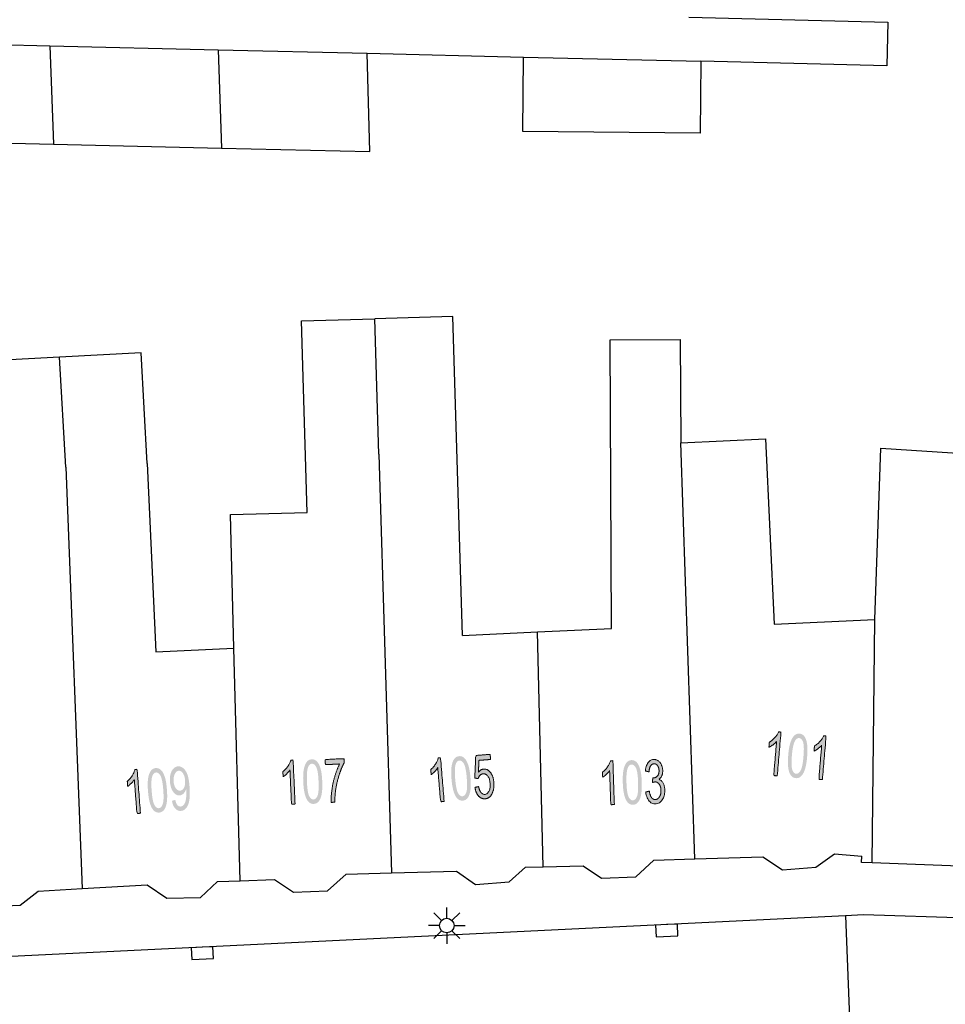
# Model space of a CAD drawing. Header units: metres. Extents: x 134521 to 134907, y 396000 to 396359.
# Tile 64 of 135: x 134683 to 134715, y 396283 to 396317. Entities that reach past the tile are written whole.
import ezdxf

# ---------------------------------------------------------------- set-up
doc = ezdxf.new("R2010")
doc.units = ezdxf.units.M
doc.header["$MEASUREMENT"] = 0

msp = doc.modelspace()

# ---------------------------------------------------------------- hatches: boundary and pattern name
at = {"linetype": 'Continuous', "lineweight": 0, "extrusion": (0, 0, -1)}
h = msp.add_hatch(color=251, dxfattribs=at)
edge = h.paths.add_edge_path()
edge.add_line((-134709.4, 396291.025), (-134709.278, 396291.035))
edge.add_line((-134709.278, 396291.035), (-134709.378, 396292.204))
edge.add_spline(control_points=[(-134709.378, 396292.204), (-134709.328, 396292.145), (-134709.251, 396292.088), (-134709.174, 396292.031), (-134709.114, 396292.004)], knot_values=[0, 0, 0, 0.5, 0.5, 1, 1, 1], degree=2, periodic=0)
edge.add_line((-134709.114, 396292.004), (-134709.129, 396292.181))
edge.add_spline(control_points=[(-134709.129, 396292.181), (-134709.238, 396292.245), (-134709.324, 396292.341), (-134709.409, 396292.438), (-134709.449, 396292.532)], knot_values=[0, 0, 0, 0.5, 0.5, 1, 1, 1], degree=2, periodic=0)
edge.add_line((-134709.449, 396292.532), (-134709.528, 396292.525))
edge.add_line((-134709.528, 396292.525), (-134709.4, 396291.025))
h = msp.add_hatch(color=251, dxfattribs=at)
edge = h.paths.add_edge_path()
edge.add_spline(control_points=[(-134709.777, 396291.735), (-134709.799, 396292), (-134709.849, 396292.159), (-134709.9, 396292.318), (-134709.979, 396292.399), (-134710.058, 396292.48), (-134710.166, 396292.471), (-134710.247, 396292.464), (-134710.303, 396292.41), (-134710.36, 396292.357), (-134710.391, 396292.262), (-134710.422, 396292.168), (-134710.434, 396292.035), (-134710.445, 396291.902), (-134710.426, 396291.68), (-134710.404, 396291.417), (-134710.354, 396291.258), (-134710.304, 396291.1), (-134710.225, 396291.018), (-134710.146, 396290.936), (-134710.036, 396290.945), (-134709.892, 396290.958), (-134709.823, 396291.119), (-134709.741, 396291.314), (-134709.777, 396291.735)], knot_values=[0, 0, 0, 0.083333, 0.083333, 0.166667, 0.166667, 0.25, 0.25, 0.333333, 0.333333, 0.416667, 0.416667, 0.5, 0.5, 0.583333, 0.583333, 0.666667, 0.666667, 0.75, 0.75, 0.833333, 0.833333, 0.916667, 0.916667, 1, 1, 1], degree=2, periodic=0)
edge = h.paths.add_edge_path(flags=16)
edge.add_spline(control_points=[(-134709.903, 396291.724), (-134709.871, 396291.356), (-134709.918, 396291.229), (-134709.965, 396291.103), (-134710.049, 396291.096), (-134710.133, 396291.089), (-134710.201, 396291.206), (-134710.269, 396291.323), (-134710.3, 396291.691), (-134710.331, 396292.06), (-134710.285, 396292.186), (-134710.238, 396292.312), (-134710.152, 396292.319), (-134710.068, 396292.327), (-134710.009, 396292.224), (-134709.934, 396292.093), (-134709.903, 396291.724)], knot_values=[0, 0, 0, 0.125, 0.125, 0.25, 0.25, 0.375, 0.375, 0.5, 0.5, 0.625, 0.625, 0.75, 0.75, 0.875, 0.875, 1, 1, 1], degree=2, periodic=0)
h = msp.add_hatch(color=251, dxfattribs=at)
edge = h.paths.add_edge_path()
edge.add_line((-134710.948, 396290.893), (-134710.826, 396290.903))
edge.add_line((-134710.826, 396290.903), (-134710.925, 396292.072))
edge.add_spline(control_points=[(-134710.925, 396292.072), (-134710.876, 396292.013), (-134710.799, 396291.956), (-134710.722, 396291.899), (-134710.662, 396291.872)], knot_values=[0, 0, 0, 0.5, 0.5, 1, 1, 1], degree=2, periodic=0)
edge.add_line((-134710.662, 396291.872), (-134710.677, 396292.049))
edge.add_spline(control_points=[(-134710.677, 396292.049), (-134710.786, 396292.113), (-134710.871, 396292.209), (-134710.957, 396292.306), (-134710.997, 396292.4)], knot_values=[0, 0, 0, 0.5, 0.5, 1, 1, 1], degree=2, periodic=0)
edge.add_line((-134710.997, 396292.4), (-134711.076, 396292.393))
edge.add_line((-134711.076, 396292.393), (-134710.948, 396290.893))
h = msp.add_hatch(color=251, dxfattribs=at)
edge = h.paths.add_edge_path()
edge.add_line((-134692.848, 396290.058), (-134692.725, 396290.053))
edge.add_line((-134692.725, 396290.053), (-134692.674, 396291.225))
edge.add_spline(control_points=[(-134692.674, 396291.225), (-134692.632, 396291.159), (-134692.563, 396291.093), (-134692.494, 396291.026), (-134692.438, 396290.992)], knot_values=[0, 0, 0, 0.5, 0.5, 1, 1, 1], degree=2, periodic=0)
edge.add_line((-134692.438, 396290.992), (-134692.431, 396291.17))
edge.add_spline(control_points=[(-134692.431, 396291.17), (-134692.53, 396291.247), (-134692.603, 396291.354), (-134692.675, 396291.46), (-134692.703, 396291.559)], knot_values=[0, 0, 0, 0.5, 0.5, 1, 1, 1], degree=2, periodic=0)
edge.add_line((-134692.703, 396291.559), (-134692.782, 396291.562))
edge.add_line((-134692.782, 396291.562), (-134692.848, 396290.058))
h = msp.add_hatch(color=251, dxfattribs=at)
edge = h.paths.add_edge_path()
edge.add_spline(control_points=[(-134693.13, 396290.811), (-134693.118, 396291.077), (-134693.148, 396291.24), (-134693.177, 396291.404), (-134693.245, 396291.495), (-134693.313, 396291.586), (-134693.422, 396291.59), (-134693.502, 396291.594), (-134693.565, 396291.548), (-134693.628, 396291.502), (-134693.671, 396291.413), (-134693.715, 396291.323), (-134693.743, 396291.193), (-134693.771, 396291.062), (-134693.781, 396290.84), (-134693.793, 396290.576), (-134693.764, 396290.412), (-134693.735, 396290.248), (-134693.667, 396290.157), (-134693.599, 396290.066), (-134693.489, 396290.061), (-134693.345, 396290.055), (-134693.256, 396290.206), (-134693.149, 396290.389), (-134693.13, 396290.811)], knot_values=[0, 0, 0, 0.083333, 0.083333, 0.166667, 0.166667, 0.25, 0.25, 0.333333, 0.333333, 0.416667, 0.416667, 0.5, 0.5, 0.583333, 0.583333, 0.666667, 0.666667, 0.75, 0.75, 0.833333, 0.833333, 0.916667, 0.916667, 1, 1, 1], degree=2, periodic=0)
edge = h.paths.add_edge_path(flags=16)
edge.add_spline(control_points=[(-134693.256, 396290.816), (-134693.273, 396290.447), (-134693.335, 396290.327), (-134693.398, 396290.208), (-134693.482, 396290.212), (-134693.567, 396290.216), (-134693.619, 396290.34), (-134693.671, 396290.465), (-134693.655, 396290.834), (-134693.638, 396291.204), (-134693.576, 396291.323), (-134693.513, 396291.442), (-134693.427, 396291.438), (-134693.343, 396291.435), (-134693.297, 396291.325), (-134693.24, 396291.185), (-134693.256, 396290.816)], knot_values=[0, 0, 0, 0.125, 0.125, 0.25, 0.25, 0.375, 0.375, 0.5, 0.5, 0.625, 0.625, 0.75, 0.75, 0.875, 0.875, 1, 1, 1], degree=2, periodic=0)
h = msp.add_hatch(color=251, dxfattribs=at)
edge = h.paths.add_edge_path()
edge.add_line((-134693.889, 396291.408), (-134693.882, 396291.586))
edge.add_line((-134693.882, 396291.586), (-134694.528, 396291.614))
edge.add_line((-134694.528, 396291.614), (-134694.534, 396291.471))
edge.add_spline(control_points=[(-134694.534, 396291.471), (-134694.446, 396291.314), (-134694.363, 396291.058), (-134694.281, 396290.801), (-134694.241, 396290.532), (-134694.213, 396290.342), (-134694.213, 396290.118)], knot_values=[0, 0, 0, 0.333333, 0.333333, 0.666667, 0.666667, 1, 1, 1], degree=2, periodic=0)
edge.add_line((-134694.213, 396290.118), (-134694.086, 396290.113))
edge.add_spline(control_points=[(-134694.086, 396290.113), (-134694.08, 396290.289), (-134694.114, 396290.542), (-134694.147, 396290.794), (-134694.219, 396291.03), (-134694.292, 396291.266), (-134694.378, 396291.43)], knot_values=[0, 0, 0, 0.333333, 0.333333, 0.666667, 0.666667, 1, 1, 1], degree=2, periodic=0)
edge.add_line((-134694.378, 396291.43), (-134693.889, 396291.408))
h = msp.add_hatch(color=251, dxfattribs=at)
edge = h.paths.add_edge_path()
edge.add_line((-134697.967, 396290.146), (-134697.844, 396290.136))
edge.add_line((-134697.844, 396290.136), (-134697.747, 396291.305))
edge.add_spline(control_points=[(-134697.747, 396291.305), (-134697.708, 396291.238), (-134697.642, 396291.169), (-134697.575, 396291.1), (-134697.521, 396291.063)], knot_values=[0, 0, 0, 0.5, 0.5, 1, 1, 1], degree=2, periodic=0)
edge.add_line((-134697.521, 396291.063), (-134697.506, 396291.241))
edge.add_spline(control_points=[(-134697.506, 396291.241), (-134697.603, 396291.322), (-134697.671, 396291.431), (-134697.739, 396291.54), (-134697.763, 396291.64)], knot_values=[0, 0, 0, 0.5, 0.5, 1, 1, 1], degree=2, periodic=0)
edge.add_line((-134697.763, 396291.64), (-134697.842, 396291.646))
edge.add_line((-134697.842, 396291.646), (-134697.967, 396290.146))
h = msp.add_hatch(color=251, dxfattribs=at)
edge = h.paths.add_edge_path()
edge.add_spline(control_points=[(-134698.219, 396290.909), (-134698.197, 396291.174), (-134698.22, 396291.339), (-134698.243, 396291.504), (-134698.307, 396291.597), (-134698.372, 396291.69), (-134698.48, 396291.699), (-134698.56, 396291.706), (-134698.625, 396291.663), (-134698.69, 396291.619), (-134698.737, 396291.531), (-134698.783, 396291.444), (-134698.817, 396291.314), (-134698.85, 396291.185), (-134698.869, 396290.963), (-134698.89, 396290.7), (-134698.868, 396290.535), (-134698.845, 396290.371), (-134698.781, 396290.277), (-134698.717, 396290.183), (-134698.607, 396290.174), (-134698.463, 396290.162), (-134698.368, 396290.309), (-134698.254, 396290.488), (-134698.219, 396290.909)], knot_values=[0, 0, 0, 0.083333, 0.083333, 0.166667, 0.166667, 0.25, 0.25, 0.333333, 0.333333, 0.416667, 0.416667, 0.5, 0.5, 0.583333, 0.583333, 0.666667, 0.666667, 0.75, 0.75, 0.833333, 0.833333, 0.916667, 0.916667, 1, 1, 1], degree=2, periodic=0)
edge = h.paths.add_edge_path(flags=16)
edge.add_spline(control_points=[(-134698.345, 396290.92), (-134698.376, 396290.551), (-134698.443, 396290.434), (-134698.511, 396290.317), (-134698.595, 396290.324), (-134698.679, 396290.331), (-134698.726, 396290.458), (-134698.773, 396290.585), (-134698.742, 396290.953), (-134698.712, 396291.322), (-134698.644, 396291.438), (-134698.577, 396291.555), (-134698.492, 396291.548), (-134698.407, 396291.541), (-134698.366, 396291.43), (-134698.315, 396291.288), (-134698.345, 396290.92)], knot_values=[0, 0, 0, 0.125, 0.125, 0.25, 0.25, 0.375, 0.375, 0.5, 0.5, 0.625, 0.625, 0.75, 0.75, 0.875, 0.875, 1, 1, 1], degree=2, periodic=0)
h = msp.add_hatch(color=251, dxfattribs=at)
edge = h.paths.add_edge_path()
edge.add_line((-134699.022, 396290.628), (-134699.149, 396290.655))
edge.add_spline(control_points=[(-134699.149, 396290.655), (-134699.175, 396290.515), (-134699.233, 396290.449), (-134699.29, 396290.382), (-134699.364, 396290.388), (-134699.453, 396290.396), (-134699.506, 396290.501), (-134699.558, 396290.606), (-134699.544, 396290.772), (-134699.531, 396290.929), (-134699.465, 396291.015), (-134699.399, 396291.101), (-134699.304, 396291.093), (-134699.244, 396291.088), (-134699.2, 396291.044), (-134699.156, 396290.999), (-134699.134, 396290.932)], knot_values=[0, 0, 0, 0.125, 0.125, 0.25, 0.25, 0.375, 0.375, 0.5, 0.5, 0.625, 0.625, 0.75, 0.75, 0.875, 0.875, 1, 1, 1], degree=2, periodic=0)
edge.add_line((-134699.134, 396290.932), (-134699.018, 396290.946))
edge.add_line((-134699.018, 396290.946), (-134699.05, 396291.722))
edge.add_line((-134699.05, 396291.722), (-134699.545, 396291.763))
edge.add_line((-134699.545, 396291.763), (-134699.56, 396291.587))
edge.add_line((-134699.56, 396291.587), (-134699.163, 396291.554))
edge.add_line((-134699.163, 396291.554), (-134699.142, 396291.149))
edge.add_spline(control_points=[(-134699.142, 396291.149), (-134699.224, 396291.25), (-134699.323, 396291.258), (-134699.453, 396291.269), (-134699.554, 396291.141), (-134699.655, 396291.012), (-134699.673, 396290.799), (-134699.69, 396290.596), (-134699.623, 396290.441), (-134699.543, 396290.252), (-134699.377, 396290.238), (-134699.241, 396290.227), (-134699.145, 396290.334), (-134699.05, 396290.441), (-134699.022, 396290.628)], knot_values=[0, 0, 0, 0.142857, 0.142857, 0.285714, 0.285714, 0.428571, 0.428571, 0.571429, 0.571429, 0.714286, 0.714286, 0.857143, 0.857143, 1, 1, 1], degree=2, periodic=0)
h = msp.add_hatch(color=251, dxfattribs=at)
edge = h.paths.add_edge_path()
edge.add_line((-134703.808, 396290.037), (-134703.685, 396290.033))
edge.add_line((-134703.685, 396290.033), (-134703.646, 396291.205))
edge.add_spline(control_points=[(-134703.646, 396291.205), (-134703.604, 396291.14), (-134703.534, 396291.075), (-134703.465, 396291.009), (-134703.408, 396290.975)], knot_values=[0, 0, 0, 0.5, 0.5, 1, 1, 1], degree=2, periodic=0)
edge.add_line((-134703.408, 396290.975), (-134703.403, 396291.153))
edge.add_spline(control_points=[(-134703.403, 396291.153), (-134703.503, 396291.229), (-134703.577, 396291.335), (-134703.65, 396291.441), (-134703.679, 396291.539)], knot_values=[0, 0, 0, 0.5, 0.5, 1, 1, 1], degree=2, periodic=0)
edge.add_line((-134703.679, 396291.539), (-134703.758, 396291.542))
edge.add_line((-134703.758, 396291.542), (-134703.808, 396290.037))
h = msp.add_hatch(color=251, dxfattribs=at)
edge = h.paths.add_edge_path()
edge.add_spline(control_points=[(-134704.098, 396290.786), (-134704.089, 396291.052), (-134704.12, 396291.216), (-134704.151, 396291.379), (-134704.22, 396291.469), (-134704.289, 396291.559), (-134704.398, 396291.563), (-134704.479, 396291.565), (-134704.541, 396291.519), (-134704.604, 396291.472), (-134704.646, 396291.382), (-134704.688, 396291.292), (-134704.715, 396291.161), (-134704.742, 396291.031), (-134704.749, 396290.808), (-134704.758, 396290.544), (-134704.727, 396290.381), (-134704.696, 396290.217), (-134704.628, 396290.127), (-134704.559, 396290.036), (-134704.449, 396290.033), (-134704.304, 396290.028), (-134704.217, 396290.18), (-134704.112, 396290.364), (-134704.098, 396290.786)], knot_values=[0, 0, 0, 0.083333, 0.083333, 0.166667, 0.166667, 0.25, 0.25, 0.333333, 0.333333, 0.416667, 0.416667, 0.5, 0.5, 0.583333, 0.583333, 0.666667, 0.666667, 0.75, 0.75, 0.833333, 0.833333, 0.916667, 0.916667, 1, 1, 1], degree=2, periodic=0)
edge = h.paths.add_edge_path(flags=16)
edge.add_spline(control_points=[(-134704.224, 396290.791), (-134704.237, 396290.421), (-134704.298, 396290.301), (-134704.36, 396290.181), (-134704.444, 396290.184), (-134704.528, 396290.186), (-134704.582, 396290.311), (-134704.635, 396290.435), (-134704.623, 396290.804), (-134704.611, 396291.174), (-134704.549, 396291.294), (-134704.488, 396291.414), (-134704.402, 396291.411), (-134704.318, 396291.408), (-134704.271, 396291.299), (-134704.212, 396291.16), (-134704.224, 396290.791)], knot_values=[0, 0, 0, 0.125, 0.125, 0.25, 0.25, 0.375, 0.375, 0.5, 0.5, 0.625, 0.625, 0.75, 0.75, 0.875, 0.875, 1, 1, 1], degree=2, periodic=0)
h = msp.add_hatch(color=251, dxfattribs=at)
edge = h.paths.add_edge_path()
edge.add_line((-134704.886, 396290.47), (-134705.008, 396290.498))
edge.add_spline(control_points=[(-134705.008, 396290.498), (-134705.034, 396290.343), (-134705.087, 396290.275), (-134705.14, 396290.208), (-134705.213, 396290.21), (-134705.3, 396290.213), (-134705.357, 396290.305), (-134705.413, 396290.397), (-134705.409, 396290.53), (-134705.405, 396290.657), (-134705.347, 396290.737), (-134705.289, 396290.818), (-134705.204, 396290.815), (-134705.169, 396290.814), (-134705.118, 396290.792)], knot_values=[0, 0, 0, 0.142857, 0.142857, 0.285714, 0.285714, 0.428571, 0.428571, 0.571429, 0.571429, 0.714286, 0.714286, 0.857143, 0.857143, 1, 1, 1], degree=2, periodic=0)
edge.add_line((-134705.118, 396290.792), (-134705.126, 396290.953))
edge.add_spline(control_points=[(-134705.126, 396290.953), (-134705.138, 396290.951), (-134705.146, 396290.952), (-134705.224, 396290.954), (-134705.285, 396291.018), (-134705.346, 396291.081), (-134705.342, 396291.209), (-134705.338, 396291.31), (-134705.29, 396291.375), (-134705.242, 396291.44), (-134705.17, 396291.437), (-134705.099, 396291.435), (-134705.053, 396291.366), (-134705.008, 396291.296), (-134704.998, 396291.161)], knot_values=[0, 0, 0, 0.142857, 0.142857, 0.285714, 0.285714, 0.428571, 0.428571, 0.571429, 0.571429, 0.714286, 0.714286, 0.857143, 0.857143, 1, 1, 1], degree=2, periodic=0)
edge.add_line((-134704.998, 396291.161), (-134704.875, 396291.19))
edge.add_spline(control_points=[(-134704.875, 396291.19), (-134704.891, 396291.375), (-134704.968, 396291.48), (-134705.044, 396291.584), (-134705.163, 396291.588), (-134705.245, 396291.591), (-134705.315, 396291.54), (-134705.386, 396291.49), (-134705.425, 396291.4), (-134705.465, 396291.311), (-134705.468, 396291.209), (-134705.471, 396291.112), (-134705.439, 396291.031), (-134705.407, 396290.95), (-134705.34, 396290.901), (-134705.43, 396290.873), (-134705.482, 396290.778), (-134705.534, 396290.683), (-134705.539, 396290.538), (-134705.546, 396290.342), (-134705.455, 396290.203), (-134705.364, 396290.063), (-134705.218, 396290.058), (-134705.086, 396290.054), (-134704.996, 396290.169), (-134704.905, 396290.284), (-134704.886, 396290.47)], knot_values=[0, 0, 0, 0.076923, 0.076923, 0.153846, 0.153846, 0.230769, 0.230769, 0.307692, 0.307692, 0.384615, 0.384615, 0.461538, 0.461538, 0.538462, 0.538462, 0.615385, 0.615385, 0.692308, 0.692308, 0.769231, 0.769231, 0.846154, 0.846154, 0.923077, 0.923077, 1, 1, 1], degree=2, periodic=0)
h = msp.add_hatch(color=251, dxfattribs=at)
edge = h.paths.add_edge_path()
edge.add_line((-134687.542, 396289.74), (-134687.42, 396289.731))
edge.add_line((-134687.42, 396289.731), (-134687.331, 396290.901))
edge.add_spline(control_points=[(-134687.331, 396290.901), (-134687.292, 396290.834), (-134687.225, 396290.766), (-134687.158, 396290.697), (-134687.103, 396290.661)], knot_values=[0, 0, 0, 0.5, 0.5, 1, 1, 1], degree=2, periodic=0)
edge.add_line((-134687.103, 396290.661), (-134687.09, 396290.838))
edge.add_spline(control_points=[(-134687.09, 396290.838), (-134687.187, 396290.919), (-134687.256, 396291.027), (-134687.325, 396291.136), (-134687.349, 396291.236)], knot_values=[0, 0, 0, 0.5, 0.5, 1, 1, 1], degree=2, periodic=0)
edge.add_line((-134687.349, 396291.236), (-134687.428, 396291.242))
edge.add_line((-134687.428, 396291.242), (-134687.542, 396289.74))
h = msp.add_hatch(color=251, dxfattribs=at)
edge = h.paths.add_edge_path()
edge.add_spline(control_points=[(-134687.8, 396290.502), (-134687.78, 396290.767), (-134687.804, 396290.932), (-134687.828, 396291.096), (-134687.893, 396291.189), (-134687.958, 396291.282), (-134688.067, 396291.29), (-134688.147, 396291.296), (-134688.211, 396291.253), (-134688.276, 396291.209), (-134688.322, 396291.121), (-134688.368, 396291.032), (-134688.401, 396290.903), (-134688.433, 396290.774), (-134688.45, 396290.551), (-134688.47, 396290.288), (-134688.446, 396290.124), (-134688.423, 396289.959), (-134688.358, 396289.866), (-134688.293, 396289.772), (-134688.183, 396289.764), (-134688.039, 396289.753), (-134687.945, 396289.901), (-134687.832, 396290.081), (-134687.8, 396290.502)], knot_values=[0, 0, 0, 0.083333, 0.083333, 0.166667, 0.166667, 0.25, 0.25, 0.333333, 0.333333, 0.416667, 0.416667, 0.5, 0.5, 0.583333, 0.583333, 0.666667, 0.666667, 0.75, 0.75, 0.833333, 0.833333, 0.916667, 0.916667, 1, 1, 1], degree=2, periodic=0)
edge = h.paths.add_edge_path(flags=16)
edge.add_spline(control_points=[(-134687.926, 396290.511), (-134687.954, 396290.143), (-134688.021, 396290.025), (-134688.088, 396289.908), (-134688.172, 396289.914), (-134688.256, 396289.921), (-134688.304, 396290.047), (-134688.352, 396290.174), (-134688.324, 396290.542), (-134688.296, 396290.911), (-134688.229, 396291.028), (-134688.163, 396291.145), (-134688.077, 396291.139), (-134687.993, 396291.132), (-134687.951, 396291.021), (-134687.898, 396290.88), (-134687.926, 396290.511)], knot_values=[0, 0, 0, 0.125, 0.125, 0.25, 0.25, 0.375, 0.375, 0.5, 0.5, 0.625, 0.625, 0.75, 0.75, 0.875, 0.875, 1, 1, 1], degree=2, periodic=0)
h = msp.add_hatch(color=251, dxfattribs=at)
edge = h.paths.add_edge_path()
edge.add_line((-134688.623, 396290.171), (-134688.739, 396290.196))
edge.add_spline(control_points=[(-134688.739, 396290.196), (-134688.764, 396290.073), (-134688.81, 396290.02), (-134688.856, 396289.967), (-134688.922, 396289.972), (-134688.979, 396289.976), (-134689.018, 396290.018), (-134689.058, 396290.06), (-134689.08, 396290.127), (-134689.102, 396290.194), (-134689.112, 396290.305), (-134689.122, 396290.417), (-134689.113, 396290.531), (-134689.112, 396290.544), (-134689.11, 396290.568), (-134689.08, 396290.478), (-134689.02, 396290.418), (-134688.961, 396290.359), (-134688.887, 396290.353), (-134688.763, 396290.344), (-134688.667, 396290.472), (-134688.572, 396290.6), (-134688.555, 396290.82), (-134688.537, 396291.047), (-134688.616, 396291.193), (-134688.695, 396291.338), (-134688.83, 396291.349), (-134688.927, 396291.356), (-134689.013, 396291.284), (-134689.1, 396291.211), (-134689.153, 396291.069), (-134689.206, 396290.927), (-134689.227, 396290.652), (-134689.248, 396290.365), (-134689.22, 396290.192), (-134689.191, 396290.019), (-134689.116, 396289.924), (-134689.041, 396289.829), (-134688.931, 396289.821), (-134688.814, 396289.812), (-134688.733, 396289.904), (-134688.651, 396289.996), (-134688.623, 396290.171)], knot_values=[0, 0, 0, 0.047619, 0.047619, 0.095238, 0.095238, 0.142857, 0.142857, 0.190476, 0.190476, 0.238095, 0.238095, 0.285714, 0.285714, 0.333333, 0.333333, 0.380952, 0.380952, 0.428571, 0.428571, 0.47619, 0.47619, 0.52381, 0.52381, 0.571429, 0.571429, 0.619048, 0.619048, 0.666667, 0.666667, 0.714286, 0.714286, 0.761905, 0.761905, 0.809524, 0.809524, 0.857143, 0.857143, 0.904762, 0.904762, 0.952381, 0.952381, 1, 1, 1], degree=2, periodic=0)
edge = h.paths.add_edge_path(flags=16)
edge.add_spline(control_points=[(-134689.073, 396290.869), (-134689.061, 396291.027), (-134688.998, 396291.115), (-134688.935, 396291.204), (-134688.856, 396291.198), (-134688.774, 396291.192), (-134688.722, 396291.087), (-134688.669, 396290.983), (-134688.681, 396290.823), (-134688.692, 396290.681), (-134688.756, 396290.596), (-134688.82, 396290.511), (-134688.905, 396290.517), (-134688.99, 396290.524), (-134689.037, 396290.617), (-134689.085, 396290.711), (-134689.073, 396290.869)], knot_values=[0, 0, 0, 0.125, 0.125, 0.25, 0.25, 0.375, 0.375, 0.5, 0.5, 0.625, 0.625, 0.75, 0.75, 0.875, 0.875, 1, 1, 1], degree=2, periodic=0)

# ---------------------------------------------------------------- linework, layer by layer
at = {"color": 251}
for p, q in [((134706.361, 396317.061), (134713.2, 396316.898)), ((134713.2, 396316.898), (134713.164, 396315.398)), ((134678.486, 396316.227), (134684.433, 396316.085)), ((134684.433, 396316.085), (134690.212, 396315.946)), ((134684.433, 396316.085), (134684.561, 396312.71)), ((134690.212, 396315.946), (134695.322, 396315.825)), ((134690.212, 396315.946), (134690.325, 396312.572)), ((134695.322, 396315.825), (134700.693, 396315.695)), ((134695.42, 396312.45), (134695.322, 396315.825)), ((134700.672, 396313.138), (134700.693, 396315.695)), ((134700.693, 396315.695), (134706.772, 396315.551)), ((134706.772, 396315.551), (134706.752, 396313.089)), ((134713.164, 396315.398), (134706.772, 396315.551)), ((134706.752, 396313.089), (134700.672, 396313.138)), ((134678.56, 396312.853), (134684.561, 396312.71)), ((134684.561, 396312.71), (134690.325, 396312.572)), ((134690.325, 396312.572), (134695.42, 396312.45)), ((134693.064, 396306.638), (134695.59, 396306.713)), ((134698.268, 396306.793), (134695.59, 396306.713)), ((134695.729, 396302.062), (134695.59, 396306.713)), ((134698.594, 396295.844), (134698.268, 396306.793)), ((134693.259, 396300.065), (134693.064, 396306.638)), ((134703.659, 396305.99), (134706.072, 396306.004)), ((134706.072, 396306.004), (134706.093, 396302.46)), ((134703.716, 396296.086), (134703.659, 396305.99)), ((134684.761, 396305.391), (134682.265, 396305.257)), ((134687.565, 396305.542), (134684.761, 396305.391)), ((134684.985, 396301.618), (134684.761, 396305.391)), ((134687.769, 396301.748), (134687.565, 396305.542)), ((134706.093, 396302.46), (134708.995, 396302.597)), ((134706.567, 396288.174), (134706.093, 396302.46)), ((134708.995, 396302.597), (134709.296, 396296.227)), ((134695.729, 396302.062), (134696.156, 396287.69)), ((134712.744, 396296.39), (134712.953, 396302.267)), ((134712.953, 396302.267), (134715.997, 396302.079)), ((134684.985, 396301.618), (134685.536, 396287.152)), ((134687.769, 396301.748), (134688.074, 396295.285)), ((134690.631, 396299.996), (134693.259, 396300.065)), ((134690.751, 396295.411), (134690.631, 396299.996)), ((134709.296, 396296.227), (134712.744, 396296.39)), ((134712.653, 396288.037), (134712.744, 396296.39)), ((134698.594, 396295.844), (134701.172, 396295.966)), ((134701.172, 396295.966), (134703.716, 396296.086)), ((134701.367, 396287.905), (134701.172, 396295.966)), ((134688.074, 396295.285), (134690.751, 396295.411)), ((134690.96, 396287.424), (134690.751, 396295.411)), ((134704.542, 396287.56), (134705.159, 396288.131)), ((134705.159, 396288.131), (134706.567, 396288.174)), ((134706.567, 396288.174), (134708.91, 396288.246)), ((134708.91, 396288.246), (134709.579, 396287.798)), ((134710.725, 396287.89), (134711.37, 396288.349)), ((134711.37, 396288.349), (134712.3, 396288.27)), ((134712.29, 396288.05), (134712.3, 396288.27)), ((134696.156, 396287.69), (134698.387, 396287.748)), ((134698.387, 396287.748), (134699.041, 396287.293)), ((134700.201, 396287.383), (134700.762, 396287.891)), ((134700.762, 396287.891), (134701.367, 396287.905)), ((134701.367, 396287.905), (134702.733, 396287.938)), ((134702.733, 396287.938), (134703.372, 396287.509)), ((134709.579, 396287.798), (134710.725, 396287.89)), ((134712.653, 396288.037), (134712.29, 396288.05)), ((134720.448, 396287.753), (134712.653, 396288.037)), ((134690.184, 396287.395), (134690.96, 396287.424)), ((134690.96, 396287.424), (134692.144, 396287.467)), ((134692.144, 396287.467), (134692.793, 396287.029)), ((134693.966, 396287.076), (134694.601, 396287.65)), ((134694.601, 396287.65), (134696.156, 396287.69)), ((134703.372, 396287.509), (134704.542, 396287.56)), ((134684.032, 396287.064), (134685.536, 396287.152)), ((134685.536, 396287.152), (134687.777, 396287.282)), ((134687.777, 396287.282), (134688.449, 396286.825)), ((134689.604, 396286.852), (134690.184, 396287.395)), ((134692.793, 396287.029), (134693.966, 396287.076)), ((134699.041, 396287.293), (134700.201, 396287.383)), ((134683.417, 396286.587), (134684.032, 396287.064)), ((134688.449, 396286.825), (134689.604, 396286.852)), ((134682.28, 396286.535), (134683.417, 396286.587)), ((134698.057, 396286.135), (134698.057, 396286.51)), ((134711.737, 396286.219), (134661.609, 396283.766)), ((134697.88, 396286.062), (134697.615, 396286.327)), ((134698.234, 396286.062), (134698.499, 396286.327)), ((134712.356, 396286.249), (134711.737, 396286.219)), ((134711.737, 396286.219), (134711.892, 396282.257)), ((134727.226, 396285.782), (134712.356, 396286.249)), ((134697.807, 396285.885), (134697.432, 396285.885)), ((134698.307, 396285.885), (134698.682, 396285.885)), ((134697.88, 396285.708), (134697.615, 396285.443)), ((134698.057, 396285.635), (134698.057, 396285.26)), ((134698.499, 396285.443), (134698.234, 396285.708))]:
    msp.add_line(p, q, dxfattribs=at)
at = {"color": 251, "flags": 128}
for points in [[(134705.598, 396285.92), (134705.223, 396285.902), (134705.242, 396285.503), (134705.991, 396285.538), (134705.973, 396285.938), (134705.598, 396285.92)], [(134689.656, 396285.139), (134689.281, 396285.121), (134689.301, 396284.721), (134690.05, 396284.757), (134690.031, 396285.157), (134689.656, 396285.139)]]:
    msp.add_lwpolyline(points, dxfattribs=at)
at = {"color": 251}
msp.add_circle((134698.057, 396285.885), 0.25, dxfattribs=at)
at = {"color": 251, "linetype": 'Continuous', "lineweight": 0}
for points, knots in [([(134709.4, 396291.025), (134709.339, 396291.03), (134709.278, 396291.035), (134709.328, 396291.62), (134709.378, 396292.204), (134709.328, 396292.145), (134709.251, 396292.088), (134709.174, 396292.031), (134709.114, 396292.004), (134709.122, 396292.093), (134709.129, 396292.181), (134709.238, 396292.245), (134709.324, 396292.341), (134709.409, 396292.438), (134709.449, 396292.532), (134709.489, 396292.529), (134709.528, 396292.525), (134709.464, 396291.775), (134709.4, 396291.025)], [0, 0, 0, 0.1, 0.1, 0.2, 0.2, 0.3, 0.3, 0.4, 0.4, 0.6, 0.6, 0.7, 0.7, 0.8, 0.8, 0.9, 0.9, 1, 1, 1]), ([(134710.948, 396290.893), (134710.887, 396290.898), (134710.826, 396290.903), (134710.875, 396291.488), (134710.925, 396292.072), (134710.876, 396292.013), (134710.799, 396291.956), (134710.722, 396291.899), (134710.662, 396291.872), (134710.669, 396291.961), (134710.677, 396292.049), (134710.786, 396292.113), (134710.871, 396292.209), (134710.957, 396292.306), (134710.997, 396292.4), (134711.036, 396292.396), (134711.076, 396292.393), (134711.012, 396291.643), (134710.948, 396290.893)], [0, 0, 0, 0.1, 0.1, 0.2, 0.2, 0.3, 0.3, 0.4, 0.4, 0.6, 0.6, 0.7, 0.7, 0.8, 0.8, 0.9, 0.9, 1, 1, 1]), ([(134692.848, 396290.058), (134692.787, 396290.055), (134692.725, 396290.053), (134692.7, 396290.639), (134692.674, 396291.225), (134692.632, 396291.159), (134692.563, 396291.093), (134692.494, 396291.026), (134692.438, 396290.992), (134692.434, 396291.081), (134692.431, 396291.17), (134692.53, 396291.247), (134692.603, 396291.354), (134692.675, 396291.46), (134692.703, 396291.559), (134692.742, 396291.561), (134692.782, 396291.562), (134692.815, 396290.81), (134692.848, 396290.058)], [0, 0, 0, 0.1, 0.1, 0.2, 0.2, 0.3, 0.3, 0.4, 0.4, 0.6, 0.6, 0.7, 0.7, 0.8, 0.8, 0.9, 0.9, 1, 1, 1]), ([(134693.889, 396291.408), (134693.886, 396291.497), (134693.882, 396291.586), (134694.205, 396291.6), (134694.528, 396291.614), (134694.531, 396291.542), (134694.534, 396291.471), (134694.446, 396291.314), (134694.363, 396291.058), (134694.281, 396290.801), (134694.241, 396290.532), (134694.213, 396290.342), (134694.213, 396290.118), (134694.149, 396290.115), (134694.086, 396290.113), (134694.08, 396290.289), (134694.114, 396290.542), (134694.147, 396290.794), (134694.219, 396291.03), (134694.292, 396291.266), (134694.378, 396291.43), (134694.134, 396291.419), (134693.889, 396291.408)], [0, 0, 0, 0.066667, 0.066667, 0.133333, 0.133333, 0.2, 0.2, 0.266667, 0.266667, 0.333333, 0.333333, 0.4, 0.4, 0.6, 0.6, 0.666667, 0.666667, 0.733333, 0.733333, 0.8, 0.8, 1, 1, 1]), ([(134697.967, 396290.146), (134697.906, 396290.141), (134697.844, 396290.136), (134697.796, 396290.72), (134697.747, 396291.305), (134697.708, 396291.238), (134697.642, 396291.169), (134697.575, 396291.1), (134697.521, 396291.063), (134697.514, 396291.152), (134697.506, 396291.241), (134697.603, 396291.322), (134697.671, 396291.431), (134697.739, 396291.54), (134697.763, 396291.64), (134697.802, 396291.643), (134697.842, 396291.646), (134697.904, 396290.896), (134697.967, 396290.146)], [0, 0, 0, 0.1, 0.1, 0.2, 0.2, 0.3, 0.3, 0.4, 0.4, 0.6, 0.6, 0.7, 0.7, 0.8, 0.8, 0.9, 0.9, 1, 1, 1]), ([(134699.022, 396290.628), (134699.085, 396290.642), (134699.149, 396290.655), (134699.175, 396290.515), (134699.233, 396290.449), (134699.29, 396290.382), (134699.364, 396290.388), (134699.453, 396290.396), (134699.506, 396290.501), (134699.558, 396290.606), (134699.544, 396290.772), (134699.531, 396290.929), (134699.465, 396291.015), (134699.399, 396291.101), (134699.304, 396291.093), (134699.244, 396291.088), (134699.2, 396291.044), (134699.156, 396290.999), (134699.134, 396290.932), (134699.076, 396290.939), (134699.018, 396290.946), (134699.034, 396291.334), (134699.05, 396291.722), (134699.298, 396291.742), (134699.545, 396291.763), (134699.553, 396291.675), (134699.56, 396291.587), (134699.361, 396291.571), (134699.163, 396291.554), (134699.152, 396291.351), (134699.142, 396291.149), (134699.224, 396291.25), (134699.323, 396291.258), (134699.453, 396291.269), (134699.554, 396291.141), (134699.655, 396291.012), (134699.673, 396290.799), (134699.69, 396290.596), (134699.623, 396290.441), (134699.543, 396290.252), (134699.377, 396290.238), (134699.241, 396290.227), (134699.145, 396290.334), (134699.05, 396290.441), (134699.022, 396290.628)], [0, 0, 0, 0.25, 0.25, 0.28125, 0.28125, 0.3125, 0.3125, 0.34375, 0.34375, 0.375, 0.375, 0.40625, 0.40625, 0.4375, 0.4375, 0.46875, 0.46875, 0.5, 0.5, 0.541667, 0.541667, 0.583333, 0.583333, 0.625, 0.625, 0.666667, 0.666667, 0.708333, 0.708333, 0.75, 0.75, 0.785714, 0.785714, 0.821429, 0.821429, 0.857143, 0.857143, 0.892857, 0.892857, 0.928571, 0.928571, 0.964286, 0.964286, 1, 1, 1]), ([(134703.808, 396290.037), (134703.746, 396290.035), (134703.685, 396290.033), (134703.666, 396290.619), (134703.646, 396291.205), (134703.604, 396291.14), (134703.534, 396291.075), (134703.465, 396291.009), (134703.408, 396290.975), (134703.405, 396291.064), (134703.403, 396291.153), (134703.503, 396291.229), (134703.577, 396291.335), (134703.65, 396291.441), (134703.679, 396291.539), (134703.719, 396291.54), (134703.758, 396291.542), (134703.783, 396290.789), (134703.808, 396290.037)], [0, 0, 0, 0.1, 0.1, 0.2, 0.2, 0.3, 0.3, 0.4, 0.4, 0.6, 0.6, 0.7, 0.7, 0.8, 0.8, 0.9, 0.9, 1, 1, 1]), ([(134704.886, 396290.47), (134704.947, 396290.484), (134705.008, 396290.498), (134705.034, 396290.343), (134705.087, 396290.275), (134705.14, 396290.208), (134705.213, 396290.21), (134705.3, 396290.213), (134705.357, 396290.305), (134705.413, 396290.397), (134705.409, 396290.53), (134705.405, 396290.657), (134705.347, 396290.737), (134705.289, 396290.818), (134705.204, 396290.815), (134705.169, 396290.814), (134705.118, 396290.792), (134705.122, 396290.872), (134705.126, 396290.953), (134705.138, 396290.951), (134705.146, 396290.952), (134705.224, 396290.954), (134705.285, 396291.018), (134705.346, 396291.081), (134705.342, 396291.209), (134705.338, 396291.31), (134705.29, 396291.375), (134705.242, 396291.44), (134705.17, 396291.437), (134705.099, 396291.435), (134705.053, 396291.366), (134705.008, 396291.296), (134704.998, 396291.161), (134704.937, 396291.175), (134704.875, 396291.19), (134704.891, 396291.375), (134704.968, 396291.48), (134705.044, 396291.584), (134705.163, 396291.588), (134705.245, 396291.591), (134705.315, 396291.54), (134705.386, 396291.49), (134705.425, 396291.4), (134705.465, 396291.311), (134705.468, 396291.209), (134705.471, 396291.112), (134705.439, 396291.031), (134705.407, 396290.95), (134705.34, 396290.901), (134705.43, 396290.873), (134705.482, 396290.778), (134705.534, 396290.683), (134705.539, 396290.538), (134705.546, 396290.342), (134705.455, 396290.203), (134705.364, 396290.063), (134705.218, 396290.058), (134705.086, 396290.054), (134704.996, 396290.169), (134704.905, 396290.284), (134704.886, 396290.47)], [0, 0, 0, 0.166667, 0.166667, 0.190476, 0.190476, 0.214286, 0.214286, 0.238095, 0.238095, 0.261905, 0.261905, 0.285714, 0.285714, 0.309524, 0.309524, 0.333333, 0.333333, 0.5, 0.5, 0.52381, 0.52381, 0.547619, 0.547619, 0.571429, 0.571429, 0.595238, 0.595238, 0.619048, 0.619048, 0.642857, 0.642857, 0.666667, 0.666667, 0.833333, 0.833333, 0.846154, 0.846154, 0.858974, 0.858974, 0.871795, 0.871795, 0.884615, 0.884615, 0.897436, 0.897436, 0.910256, 0.910256, 0.923077, 0.923077, 0.935897, 0.935897, 0.948718, 0.948718, 0.961538, 0.961538, 0.974359, 0.974359, 0.987179, 0.987179, 1, 1, 1]), ([(134687.542, 396289.74), (134687.481, 396289.736), (134687.42, 396289.731), (134687.376, 396290.316), (134687.331, 396290.901), (134687.292, 396290.834), (134687.225, 396290.766), (134687.158, 396290.697), (134687.103, 396290.661), (134687.096, 396290.75), (134687.09, 396290.838), (134687.187, 396290.919), (134687.256, 396291.027), (134687.325, 396291.136), (134687.349, 396291.236), (134687.389, 396291.239), (134687.428, 396291.242), (134687.485, 396290.491), (134687.542, 396289.74)], [0, 0, 0, 0.1, 0.1, 0.2, 0.2, 0.3, 0.3, 0.4, 0.4, 0.6, 0.6, 0.7, 0.7, 0.8, 0.8, 0.9, 0.9, 1, 1, 1])]:
    msp.add_open_spline(points, degree=2, knots=knots, dxfattribs=at)

doc.saveas('drawing.dxf')
